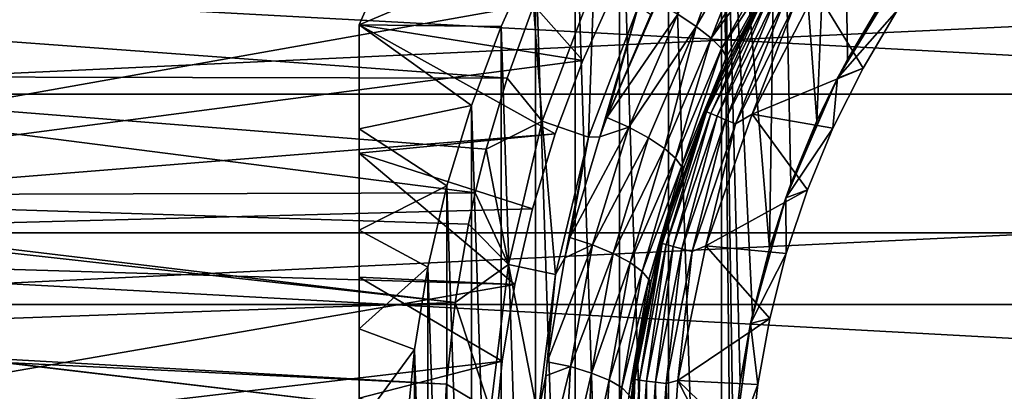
# Model space of a CAD drawing. Header units: metres. Extents: x -139 to 105, y -30 to 40.
# Tile 125 of 153: x 56.16 to 67.3, y 1.43 to 5.63. Entities that reach past the tile are written whole.
import ezdxf

# ---------------------------------------------------------------- set-up
doc = ezdxf.new("R2010")
doc.units = ezdxf.units.M
doc.layers.add('solid_150_SW0003', color=7, linetype='CONTINUOUS')

msp = doc.modelspace()

# ---------------------------------------------------------------- linework, layer by layer
at = {"layer": 'solid_150_SW0003'}
for points in [[(65.441711, 10.903132, 38.637951), (64.747559, 10.252441, 38.637951), (65.175514, 4.484166, 38.637951)], [(65.441711, 10.903132, 38.637951), (65.175514, 4.484166, 38.637951), (65.522202, 5.176243, 38.637951)], [(65.441711, 10.903132, 38.637951), (65.522202, 5.176243, 38.637951), (65.915802, 5.840651, 38.637951)], [(64.747559, 10.252441, 38.637951), (64.09687, 9.558289, 38.637951), (64.638664, 3.044461, 38.637951)], [(64.747559, 10.252441, 38.637951), (64.638664, 3.044461, 38.637951), (64.881134, 3.774714, 38.637951)], [(64.747559, 10.252441, 38.637951), (64.881134, 3.774714, 38.637951), (65.175514, 4.484166, 38.637951)], [(64.09687, 9.558289, 38.637951), (63.497498, 8.828372, 38.637951), (64.09687, -9.558289, 38.637951)], [(64.09687, 9.558289, 38.637951), (64.200859, 0, 38.637951), (64.228058, 0.77288, 38.637951)], [(64.09687, 9.558289, 38.637951), (64.09687, -9.558289, 38.637951), (64.200859, 0, 38.637951)], [(64.09687, 9.558289, 38.637951), (64.228058, 0.77288, 38.637951), (64.309776, 1.535287, 38.637951)], [(64.09687, 9.558289, 38.637951), (64.309776, 1.535287, 38.637951), (64.447273, 2.294196, 38.637951)], [(64.09687, 9.558289, 38.637951), (64.447273, 2.294196, 38.637951), (64.638664, 3.044461, 38.637951)], [(63.497498, 8.828372, 38.637951), (62.94521, 8.056686, 38.637951), (63.497498, -8.828372, 38.637951)], [(63.497498, 8.828372, 38.637951), (63.497498, -8.828372, 38.637951), (64.09687, -9.558289, 38.637951)], [(62.94521, 8.056686, 38.637951), (62.442204, 7.247901, 38.637951), (62.94521, -8.056686, 38.637951)], [(62.94521, 8.056686, 38.637951), (62.94521, -8.056686, 38.637951), (63.497498, -8.828372, 38.637951)], [(62.442204, 7.247901, 38.637951), (61.994923, 6.41228, 38.637951), (62.442204, -7.247901, 38.637951)], [(62.442204, 7.247901, 38.637951), (62.442204, -7.247901, 38.637951), (62.94521, -8.056686, 38.637951)], [(60.717121, 7.211061, 35.637951), (60, 5.567764, 35.637951), (61.994923, 6.41228, 38.637951)], [(60, 5.567764, 26.637949), (60, 5.567764, 35.637951), (60.717121, 7.211061, 35.637951)], [(60.717121, 7.211061, 26.637949), (60, 5.567764, 26.637949), (60.717121, 7.211061, 35.637951)], [(62.528957, 5.168263, 23.637949), (60, 5.567764, 26.637949), (60.717121, 7.211061, 26.637949)], [(62.891827, 5.970055, 23.637949), (62.528957, 5.168263, 23.637949), (60.717121, 7.211061, 26.637949)], [(100.499969, 7.091874, 94.763168), (51, 7.092043, 94.763107), (51, 4.786275, 95.481606)], [(100.499969, 7.091874, 94.763168), (51, 4.786275, 95.481606), (100.499969, 4.786158, 95.481636)], [(64.298843, 6.891014, 53.18737), (63.812786, 5.550151, 53.29097), (63.60368, 5.690527, 53.472031)], [(64.298843, 6.891014, 53.18737), (64.492577, 6.733597, 53.003559), (63.812786, 5.550151, 53.29097)], [(64.492577, 6.733597, 53.003559), (63.981823, 5.416952, 53.058022), (63.812786, 5.550151, 53.29097)], [(64.492577, 6.733597, 53.003559), (64.645485, 6.591282, 52.772232), (63.981823, 5.416952, 53.058022)], [(64.645485, 6.591282, 52.772232), (64.75148, 6.469067, 52.498463), (63.981823, 5.416952, 53.058022)], [(64.75148, 6.469067, 52.498463), (64.098091, 5.300105, 52.787052), (63.981823, 5.416952, 53.058022)], [(64.75148, 6.469067, 52.498463), (64.801826, 6.377372, 52.205505), (64.098091, 5.300105, 52.787052)], [(45.475842, 3.221479, 3.637949), (45.993919, 6.381353, 3.637949), (104.524162, 3.221479, 3.637949)], [(45.993919, 6.381353, 3.637949), (104.006081, 6.381353, 3.637949), (104.524162, 3.221479, 3.637949)], [(60, 5.567764, 35.637951), (61.605175, 5.551097, 38.637951), (61.994923, 6.41228, 38.637951)], [(61.994923, 6.41228, 38.637951), (61.605175, 5.551097, 38.637951), (61.994923, -6.41228, 38.637951)], [(61.994923, 6.41228, 38.637951), (61.994923, -6.41228, 38.637951), (62.442204, -7.247901, 38.637951)], [(64.801826, 6.377372, 52.205505), (64.155754, 5.206666, 52.496868), (64.098091, 5.300105, 52.787052)], [(64.801826, 6.377372, 52.205505), (64.177773, 5.184535, 52.198128), (64.155754, 5.206666, 52.496868)], [(64.801826, 6.377372, 52.205505), (64.799004, 6.319786, 51.918468), (64.177773, 5.184535, 52.198128)], [(64.746964, 6.235007, 46.837948), (63.993465, 4.780813, 46.837948), (64.177773, 5.184535, 52.198128)], [(64.622452, 5.991481, 46.708538), (63.993465, 4.780813, 46.837948), (64.746964, 6.235007, 46.837948)], [(64.746964, 6.235007, 46.837948), (64.177773, 5.184535, 52.198128), (64.799004, 6.319786, 51.918468)], [(65.410812, 4.968646, 46.137951), (66.084023, 5.73249, 46.337948), (66.176651, 6.228047, 46.137951)], [(65.410812, 4.968646, 46.137951), (66.176651, 6.228047, 46.137951), (65.522202, 5.176243, 38.637951)], [(66.176651, 6.228047, 46.137951), (65.915802, 5.840651, 38.637951), (65.522202, 5.176243, 38.637951)], [(47.165672, 6.122422, 23.637949), (46.668537, 3.090294, 23.637949), (62.891827, 5.970055, 23.637949)], [(61.972134, 5.784538, 53.883808), (62.653835, 6.026458, 53.781689), (62.069012, 4.479649, 54.139797)], [(62.069012, 4.479649, 54.139797), (62.653835, 6.026458, 53.781689), (62.593464, 4.299333, 54.027466)], [(62.653835, 6.026458, 53.781689), (63.161247, 5.782222, 53.677242), (62.593464, 4.299333, 54.027466)], [(46.668537, 3.090294, 23.637949), (62.528957, 5.168263, 23.637949), (62.891827, 5.970055, 23.637949)], [(64.622452, 5.991481, 46.708538), (63.929184, 4.585681, 46.708538), (63.993465, 4.780813, 46.837948)], [(63.975395, 4.566541, 46.587837), (63.929184, 4.585681, 46.708538), (64.622452, 5.991481, 46.708538)], [(64.665764, 5.966474, 46.587837), (63.975395, 4.566541, 46.587837), (64.622452, 5.991481, 46.708538)], [(64.048912, 4.536088, 46.484211), (63.975395, 4.566541, 46.587837), (64.665764, 5.966474, 46.587837)], [(64.73468, 5.926684, 46.484211), (64.048912, 4.536088, 46.484211), (64.665764, 5.966474, 46.587837)], [(64.14473, 4.4964, 46.404739), (64.048912, 4.536088, 46.484211), (64.73468, 5.926684, 46.484211)], [(64.824493, 5.87483, 46.404739), (64.14473, 4.4964, 46.404739), (64.73468, 5.926684, 46.484211)], [(64.929077, 5.814452, 46.354851), (65.162758, 5.955284, 46.337948), (64.443855, 4.561589, 46.337948)], [(65.697716, 5.080386, 46.337948), (64.443855, 4.561589, 46.337948), (65.162758, 5.955284, 46.337948)], [(66.084023, 5.73249, 46.337948), (65.697716, 5.080386, 46.337948), (65.162758, 5.955284, 46.337948)], [(62.803215, 4.522389, 53.919437), (63.369492, 5.825762, 53.595608), (63.60368, 5.690527, 53.472031)], [(62.803215, 4.522389, 53.919437), (63.300537, 5.686176, 53.629162), (63.369492, 5.825762, 53.595608)], [(64.824493, 5.87483, 46.404739), (64.256294, 4.450189, 46.354851), (64.14473, 4.4964, 46.404739)], [(64.824493, 5.87483, 46.404739), (64.929077, 5.814452, 46.354851), (64.256294, 4.450189, 46.354851)], [(64.256294, 4.450189, 46.354851), (64.929077, 5.814452, 46.354851), (64.443855, 4.561589, 46.337948)], [(61.673538, 4.966655, 54.072083), (51.00008, 5.748713, 53.899273), (61.972134, 5.784538, 53.883808)], [(61.673538, 4.966655, 54.072083), (51.000877, 4.99136, 54.07505), (51.00008, 5.748713, 53.899273)], [(61.673538, 4.966655, 54.072083), (61.972134, 5.784538, 53.883808), (62.069012, 4.479649, 54.139797)], [(62.593464, 4.299333, 54.027466), (63.161247, 5.782222, 53.677242), (62.724026, 4.303808, 53.975864)], [(63.161247, 5.782222, 53.677242), (62.803215, 4.522389, 53.919437), (62.724026, 4.303808, 53.975864)], [(63.161247, 5.782222, 53.677242), (63.300537, 5.686176, 53.629162), (62.803215, 4.522389, 53.919437)], [(63.050049, 4.412804, 53.796265), (62.803215, 4.522389, 53.919437), (63.60368, 5.690527, 53.472031)], [(63.050049, 4.412804, 53.796265), (63.60368, 5.690527, 53.472031), (63.812786, 5.550151, 53.29097)], [(65.410812, 4.968646, 46.137951), (65.697716, 5.080386, 46.337948), (66.084023, 5.73249, 46.337948)], [(60, 5.567764, 35.637951), (61.27013, 4.660062, 38.637951), (61.605175, 5.551097, 38.637951)], [(60, 4.394535, 36.376057), (61.27013, 4.660062, 38.637951), (60, 5.567764, 35.637951)], [(60, -4.395528, 36.375538), (60, 4.394535, 36.376057), (60, 5.567764, 35.637951)], [(60, -5.567764, 35.637951), (60, -4.395528, 36.375538), (60, 5.567764, 35.637951)], [(60, 5.567764, 26.637949), (60, -5.567764, 35.637951), (60, 5.567764, 35.637951)], [(60, 5.567764, 26.637949), (60, -5.567764, 26.637949), (60, -5.567764, 35.637951)], [(60, 5.567764, 26.637949), (60, 4.120641, 26.105152), (60, -5.567764, 26.637949)], [(62.217018, 4.338679, 23.637949), (60, 4.120641, 26.105152), (60, 5.567764, 26.637949)], [(62.528957, 5.168263, 23.637949), (62.217018, 4.338679, 23.637949), (60, 5.567764, 26.637949)], [(61.605175, 5.551097, 38.637951), (61.27013, 4.660062, 38.637951), (61.605175, -5.551097, 38.637951)], [(61.605175, 5.551097, 38.637951), (61.605175, -5.551097, 38.637951), (61.994923, -6.41228, 38.637951)], [(63.271923, 4.29253, 53.616314), (63.050049, 4.412804, 53.796265), (63.812786, 5.550151, 53.29097)], [(63.452827, 4.173711, 53.384815), (63.271923, 4.29253, 53.616314), (63.812786, 5.550151, 53.29097)], [(63.452827, 4.173711, 53.384815), (63.812786, 5.550151, 53.29097), (63.981823, 5.416952, 53.058022)], [(63.579262, 4.064353, 53.115532), (63.452827, 4.173711, 53.384815), (63.981823, 5.416952, 53.058022)], [(63.579262, 4.064353, 53.115532), (63.981823, 5.416952, 53.058022), (64.098091, 5.300105, 52.787052)], [(63.644779, 3.971239, 52.827126), (63.579262, 4.064353, 53.115532), (64.098091, 5.300105, 52.787052)], [(63.644779, 3.971239, 52.827126), (64.098091, 5.300105, 52.787052), (64.155754, 5.206666, 52.496868)], [(46.668537, 3.090294, 23.637949), (62.217018, 4.338679, 23.637949), (62.528957, 5.168263, 23.637949)], [(63.644779, 3.971239, 52.827126), (64.155754, 5.206666, 52.496868), (63.674702, 3.967071, 52.520058)], [(64.155754, 5.206666, 52.496868), (64.177773, 5.184535, 52.198128), (63.674702, 3.967071, 52.520058)], [(63.993465, 4.780813, 46.837948), (63.674702, 3.967071, 52.520058), (64.177773, 5.184535, 52.198128)], [(65.410812, 4.968646, 46.137951), (65.522202, 5.176243, 38.637951), (65.175514, 4.484166, 38.637951)], [(65.697716, 5.080386, 46.337948), (65.357445, 4.401126, 46.337948), (64.443855, 4.561589, 46.337948)], [(65.410812, 4.968646, 46.137951), (65.357445, 4.401126, 46.337948), (65.697716, 5.080386, 46.337948)], [(61.314541, 3.670977, 54.383293), (50.999462, 3.643037, 54.400223), (51.000877, 4.99136, 54.07505)], [(61.436604, 4.164635, 54.263134), (51.000877, 4.99136, 54.07505), (61.673538, 4.966655, 54.072083)], [(61.314541, 3.670977, 54.383293), (51.000877, 4.99136, 54.07505), (61.436604, 4.164635, 54.263134)], [(61.436604, 4.164635, 54.263134), (61.673538, 4.966655, 54.072083), (62.069012, 4.479649, 54.139797)], [(64.823593, 3.616734, 46.137951), (65.357445, 4.401126, 46.337948), (65.410812, 4.968646, 46.137951)], [(64.823593, 3.616734, 46.137951), (65.410812, 4.968646, 46.137951), (64.881134, 3.774714, 38.637951)], [(65.410812, 4.968646, 46.137951), (65.175514, 4.484166, 38.637951), (64.881134, 3.774714, 38.637951)], [(100.499969, 4.786158, 95.481636), (51, 4.786275, 95.481606), (51, 2.410714, 95.916939)], [(100.499969, 4.786158, 95.481636), (51, 2.410714, 95.916939), (100.499969, 2.410654, 95.916946)], [(63.993465, 4.780813, 46.837948), (63.444992, 3.237561, 46.837948), (63.674702, 3.967071, 52.520058)], [(63.929184, 4.585681, 46.708538), (63.444992, 3.237561, 46.837948), (63.993465, 4.780813, 46.837948)], [(60, 4.394535, 36.376057), (60.993675, 3.750361, 38.637951), (61.27013, 4.660062, 38.637951)], [(61.27013, 4.660062, 38.637951), (60.993675, 3.750361, 38.637951), (61.27013, -4.660062, 38.637951)], [(61.27013, 4.660062, 38.637951), (61.27013, -4.660062, 38.637951), (61.605175, -5.551097, 38.637951)], [(63.929184, 4.585681, 46.708538), (63.425346, 3.101419, 46.708538), (63.444992, 3.237561, 46.837948)], [(63.47366, 3.088474, 46.587837), (63.425346, 3.101419, 46.708538), (63.929184, 4.585681, 46.708538)], [(63.975395, 4.566541, 46.587837), (63.47366, 3.088474, 46.587837), (63.929184, 4.585681, 46.708538)], [(63.550526, 3.067878, 46.484211), (63.47366, 3.088474, 46.587837), (63.975395, 4.566541, 46.587837)], [(64.048912, 4.536088, 46.484211), (63.550526, 3.067878, 46.484211), (63.975395, 4.566541, 46.587837)], [(61.436604, 4.164635, 54.263134), (62.069012, 4.479649, 54.139797), (61.688847, 2.864002, 54.535843)], [(61.688847, 2.864002, 54.535843), (62.069012, 4.479649, 54.139797), (62.219913, 2.748146, 54.413754)], [(62.069012, 4.479649, 54.139797), (62.593464, 4.299333, 54.027466), (62.219913, 2.748146, 54.413754)], [(62.724026, 4.303808, 53.975864), (62.803215, 4.522389, 53.919437), (63.050049, 4.412804, 53.796265)], [(63.6507, 3.041036, 46.404739), (63.550526, 3.067878, 46.484211), (64.048912, 4.536088, 46.484211)], [(64.14473, 4.4964, 46.404739), (63.6507, 3.041036, 46.404739), (64.048912, 4.536088, 46.484211)], [(64.14473, 4.4964, 46.404739), (63.767342, 3.009782, 46.354851), (63.6507, 3.041036, 46.404739)], [(64.14473, 4.4964, 46.404739), (64.256294, 4.450189, 46.354851), (63.767342, 3.009782, 46.354851)], [(64.256294, 4.450189, 46.354851), (64.443855, 4.561589, 46.337948), (63.919296, 3.073714, 46.337948)], [(65.068527, 3.704812, 46.337948), (63.919296, 3.073714, 46.337948), (64.443855, 4.561589, 46.337948)], [(65.357445, 4.401126, 46.337948), (65.068527, 3.704812, 46.337948), (64.443855, 4.561589, 46.337948)], [(60, 4.394535, 36.376057), (60, 3.250691, 36.941704), (60.993675, 3.750361, 38.637951)], [(60, -3.252317, 36.941013), (60, 3.250691, 36.941704), (60, 4.394535, 36.376057)], [(60, -4.395528, 36.375538), (60, -3.252317, 36.941013), (60, 4.394535, 36.376057)], [(62.381859, 3.167646, 54.275734), (62.724026, 4.303808, 53.975864), (63.050049, 4.412804, 53.796265)], [(62.640137, 3.08439, 54.152309), (62.381859, 3.167646, 54.275734), (63.050049, 4.412804, 53.796265)], [(62.640137, 3.08439, 54.152309), (63.050049, 4.412804, 53.796265), (63.271923, 4.29253, 53.616314)], [(63.767342, 3.009782, 46.354851), (64.256294, 4.450189, 46.354851), (63.919296, 3.073714, 46.337948)], [(64.823593, 3.616734, 46.137951), (65.068527, 3.704812, 46.337948), (65.357445, 4.401126, 46.337948)], [(46.668537, 3.090294, 23.637949), (61.959629, 3.491716, 23.637949), (62.217018, 4.338679, 23.637949)], [(62.217018, 4.338679, 23.637949), (61.959629, 3.491716, 23.637949), (60, 4.120641, 26.105152)], [(62.219913, 2.748146, 54.413754), (62.593464, 4.299333, 54.027466), (62.327389, 2.938366, 54.337082)], [(62.593464, 4.299333, 54.027466), (62.381859, 3.167646, 54.275734), (62.327389, 2.938366, 54.337082)], [(62.593464, 4.299333, 54.027466), (62.724026, 4.303808, 53.975864), (62.381859, 3.167646, 54.275734)], [(62.873207, 2.986245, 53.973083), (62.640137, 3.08439, 54.152309), (63.271923, 4.29253, 53.616314)], [(62.873207, 2.986245, 53.973083), (63.271923, 4.29253, 53.616314), (63.452827, 4.173711, 53.384815)], [(60, 4.120641, 26.105152), (60, -4.12066, 26.105158), (60, -5.567764, 26.637949)], [(60, 4.120641, 26.105152), (60, 2.720599, 25.731308), (60, -4.12066, 26.105158)], [(61.760071, 2.636766, 23.637949), (60, 2.720599, 25.731308), (60, 4.120641, 26.105152)], [(61.959629, 3.491716, 23.637949), (61.760071, 2.636766, 23.637949), (60, 4.120641, 26.105152)], [(61.314541, 3.670977, 54.383293), (61.436604, 4.164635, 54.263134), (61.688847, 2.864002, 54.535843)], [(63.065178, 2.884106, 53.74255), (62.873207, 2.986245, 53.973083), (63.452827, 4.173711, 53.384815)], [(63.065178, 2.884106, 53.74255), (63.452827, 4.173711, 53.384815), (63.579262, 4.064353, 53.115532)], [(63.201813, 2.784679, 53.474419), (63.065178, 2.884106, 53.74255), (63.579262, 4.064353, 53.115532)], [(63.201813, 2.784679, 53.474419), (63.579262, 4.064353, 53.115532), (63.644779, 3.971239, 52.827126)], [(63.276028, 2.694318, 53.187271), (63.201813, 2.784679, 53.474419), (63.644779, 3.971239, 52.827126)], [(63.276028, 2.694318, 53.187271), (63.644779, 3.971239, 52.827126), (63.651146, 3.899168, 52.538872)], [(63.276028, 2.694318, 53.187271), (63.651146, 3.899168, 52.538872), (63.30275, 2.67849, 52.885445)], [(63.444992, 3.237561, 46.837948), (63.30275, 2.67849, 52.885445), (63.651146, 3.899168, 52.538872)], [(63.444992, 3.237561, 46.837948), (63.651146, 3.899168, 52.538872), (63.674702, 3.967071, 52.520058)], [(63.644779, 3.971239, 52.827126), (63.674702, 3.967071, 52.520058), (63.651146, 3.899168, 52.538872)], [(60, 3.250691, 36.941704), (60.779335, 2.832083, 38.637951), (60.993675, 3.750361, 38.637951)], [(60.993675, 3.750361, 38.637951), (60.779335, 2.832083, 38.637951), (60.993675, -3.750361, 38.637951)], [(60.993675, 3.750361, 38.637951), (60.993675, -3.750361, 38.637951), (61.27013, -4.660062, 38.637951)], [(65.068527, 3.704812, 46.337948), (64.830544, 2.988082, 46.337948), (63.919296, 3.073714, 46.337948)], [(64.823593, 3.616734, 46.137951), (64.881134, 3.774714, 38.637951), (64.638664, 3.044461, 38.637951)], [(64.823593, 3.616734, 46.137951), (64.830544, 2.988082, 46.337948), (65.068527, 3.704812, 46.337948)], [(61.086941, 2.431919, 54.691425), (50.999355, 3.556983, 54.421402), (50.999462, 3.643037, 54.400223)], [(61.238243, 3.31784, 54.470249), (50.999462, 3.643037, 54.400223), (61.314541, 3.670977, 54.383293)], [(61.086941, 2.431919, 54.691425), (50.999462, 3.643037, 54.400223), (61.238243, 3.31784, 54.470249)], [(61.238243, 3.31784, 54.470249), (61.314541, 3.670977, 54.383293), (61.688847, 2.864002, 54.535843)], [(64.425911, 2.197435, 46.137951), (64.830544, 2.988082, 46.337948), (64.823593, 3.616734, 46.137951)], [(64.425911, 2.197435, 46.137951), (64.823593, 3.616734, 46.137951), (64.447273, 2.294196, 38.637951)], [(64.823593, 3.616734, 46.137951), (64.638664, 3.044461, 38.637951), (64.447273, 2.294196, 38.637951)], [(46.668537, 3.090294, 23.637949), (61.760071, 2.636766, 23.637949), (61.959629, 3.491716, 23.637949)], [(61.086941, 2.431919, 54.691425), (51.000469, 2.075848, 54.793076), (50.999355, 3.556983, 54.421402)], [(60, 3.250691, 36.941704), (60, 2.136171, 37.334419), (60.779335, 2.832083, 38.637951)], [(60, -2.138087, 37.333912), (60, 2.136171, 37.334419), (60, 3.250691, 36.941704)], [(60, -3.252317, 36.941013), (60, -2.138087, 37.333912), (60, 3.250691, 36.941704)], [(61.086941, 2.431919, 54.691425), (61.238243, 3.31784, 54.470249), (61.688847, 2.864002, 54.535843)], [(63.444992, 3.237561, 46.837948), (63.111767, 1.634, 46.837948), (63.30275, 2.67849, 52.885445)], [(63.425346, 3.101419, 46.708538), (63.111767, 1.634, 46.837948), (63.444992, 3.237561, 46.837948)], [(45.299999, 0, 3.637949), (45.475842, 3.221479, 3.637949), (104.699997, 0, 3.637949)], [(45.475842, 3.221479, 3.637949), (104.524162, 3.221479, 3.637949), (104.699997, 0, 3.637949)], [(62.327389, 2.938366, 54.337082), (62.381859, 3.167646, 54.275734), (62.640137, 3.08439, 54.152309)], [(46.668537, 3.090294, 23.637949), (46.5, 0, 23.637949), (61.760071, 2.636766, 23.637949)], [(62.12751, 1.76549, 54.64716), (62.327389, 2.938366, 54.337082), (62.640137, 3.08439, 54.152309)], [(62.389843, 1.709296, 54.522087), (62.12751, 1.76549, 54.64716), (62.640137, 3.08439, 54.152309)], [(62.389843, 1.709296, 54.522087), (62.640137, 3.08439, 54.152309), (62.873207, 2.986245, 53.973083)], [(63.425346, 3.101419, 46.708538), (63.119553, 1.56409, 46.708538), (63.111767, 1.634, 46.837948)], [(63.16914, 1.557562, 46.587837), (63.119553, 1.56409, 46.708538), (63.425346, 3.101419, 46.708538)], [(63.47366, 3.088474, 46.587837), (63.16914, 1.557562, 46.587837), (63.425346, 3.101419, 46.708538)], [(63.248039, 1.547175, 46.484211), (63.16914, 1.557562, 46.587837), (63.47366, 3.088474, 46.587837)], [(63.550526, 3.067878, 46.484211), (63.248039, 1.547175, 46.484211), (63.47366, 3.088474, 46.587837)], [(63.350861, 1.533638, 46.404739), (63.248039, 1.547175, 46.484211), (63.550526, 3.067878, 46.484211)], [(63.6507, 3.041036, 46.404739), (63.350861, 1.533638, 46.404739), (63.550526, 3.067878, 46.484211)], [(63.6507, 3.041036, 46.404739), (63.470585, 1.517877, 46.354851), (63.350861, 1.533638, 46.404739)], [(63.6507, 3.041036, 46.404739), (63.767342, 3.009782, 46.354851), (63.470585, 1.517877, 46.354851)], [(63.470585, 1.517877, 46.354851), (63.767342, 3.009782, 46.354851), (63.604736, 1.553384, 46.337948)], [(63.767342, 3.009782, 46.354851), (63.919296, 3.073714, 46.337948), (63.604736, 1.553384, 46.337948)], [(64.6427, 2.251711, 46.337948), (63.604736, 1.553384, 46.337948), (63.919296, 3.073714, 46.337948)], [(64.830544, 2.988082, 46.337948), (64.6427, 2.251711, 46.337948), (63.919296, 3.073714, 46.337948)], [(62.219913, 2.748146, 54.413754), (62.327389, 2.938366, 54.337082), (62.12751, 1.76549, 54.64716)], [(62.628258, 1.636879, 54.342335), (62.389843, 1.709296, 54.522087), (62.873207, 2.986245, 53.973083)], [(62.628258, 1.636879, 54.342335), (62.873207, 2.986245, 53.973083), (63.065178, 2.884106, 53.74255)], [(64.425911, 2.197435, 46.137951), (64.6427, 2.251711, 46.337948), (64.830544, 2.988082, 46.337948)], [(60, 2.136171, 37.334419), (60.625923, 1.901819, 38.637951), (60.779335, 2.832083, 38.637951)], [(60.779335, 2.832083, 38.637951), (60.625923, 1.901819, 38.637951), (60.779335, -2.832083, 38.637951)], [(60.779335, 2.832083, 38.637951), (60.779335, -2.832083, 38.637951), (60.993675, -3.750361, 38.637951)], [(61.086941, 2.431919, 54.691425), (61.688847, 2.864002, 54.535843), (61.485806, 1.213744, 54.956715)], [(61.485806, 1.213744, 54.956715), (61.688847, 2.864002, 54.535843), (62.020664, 1.160891, 54.82233)], [(61.688847, 2.864002, 54.535843), (62.219913, 2.748146, 54.413754), (62.020664, 1.160891, 54.82233)], [(62.826359, 1.556129, 54.112789), (62.628258, 1.636879, 54.342335), (63.065178, 2.884106, 53.74255)], [(62.826359, 1.556129, 54.112789), (63.065178, 2.884106, 53.74255), (63.201813, 2.784679, 53.474419)], [(62.969906, 1.472082, 53.846954), (62.826359, 1.556129, 54.112789), (63.201813, 2.784679, 53.474419)], [(62.969906, 1.472082, 53.846954), (63.201813, 2.784679, 53.474419), (63.276028, 2.694318, 53.187271)], [(60, 2.720599, 25.731308), (60, -2.720624, 25.731314), (60, -4.12066, 26.105158)], [(60, 2.720599, 25.731308), (60, 1.352199, 25.510786), (60, -2.720624, 25.731314)], [(61.617237, 1.770659, 23.637949), (60, 1.352199, 25.510786), (60, 2.720599, 25.731308)], [(61.760071, 2.636766, 23.637949), (61.617237, 1.770659, 23.637949), (60, 2.720599, 25.731308)], [(62.020664, 1.160891, 54.82233), (62.219913, 2.748146, 54.413754), (62.110161, 1.607284, 54.68803)], [(62.219913, 2.748146, 54.413754), (62.12751, 1.76549, 54.64716), (62.110161, 1.607284, 54.68803)], [(63.051624, 1.39018, 53.562912), (62.969906, 1.472082, 53.846954), (63.276028, 2.694318, 53.187271)], [(63.051624, 1.39018, 53.562912), (63.276028, 2.694318, 53.187271), (63.289116, 2.618242, 52.90266)], [(63.111767, 1.634, 46.837948), (63.289116, 2.618242, 52.90266), (63.30275, 2.67849, 52.885445)], [(63.276028, 2.694318, 53.187271), (63.30275, 2.67849, 52.885445), (63.289116, 2.618242, 52.90266)], [(46.5, 0, 23.637949), (61.617237, 1.770659, 23.637949), (61.760071, 2.636766, 23.637949)], [(63.051624, 1.39018, 53.562912), (63.289116, 2.618242, 52.90266), (63.076283, 1.350895, 53.262947)], [(63.111767, 1.634, 46.837948), (63.076283, 1.350895, 53.262947), (63.289116, 2.618242, 52.90266)], [(100.499969, 2.410654, 95.916946), (51, 2.410714, 95.916939), (51, 0, 96.062759)], [(100.499969, 2.410654, 95.916946), (51, 0, 96.062759), (100.499969, 0, 96.062759)], [(60.989685, 1.512626, 54.92498), (51.000469, 2.075848, 54.793076), (61.086941, 2.431919, 54.691425)], [(60.989685, 1.512626, 54.92498), (61.086941, 2.431919, 54.691425), (61.485806, 1.213744, 54.956715)], [(64.6427, 2.251711, 46.337948), (64.507744, 1.506855, 46.337948), (63.604736, 1.553384, 46.337948)], [(64.425911, 2.197435, 46.137951), (64.447273, 2.294196, 38.637951), (64.309776, 1.535287, 38.637951)], [(64.425911, 2.197435, 46.137951), (64.507744, 1.506855, 46.337948), (64.6427, 2.251711, 46.337948)], [(60, 2.136171, 37.334419), (60, 1.052628, 37.566658), (60.625923, 1.901819, 38.637951)], [(60, -1.053996, 37.56638), (60, 1.052628, 37.566658), (60, 2.136171, 37.334419)], [(60, -2.138087, 37.333912), (60, -1.053996, 37.56638), (60, 2.136171, 37.334419)], [(64.225182, 0.7371, 46.137951), (64.507744, 1.506855, 46.337948), (64.425911, 2.197435, 46.137951)], [(64.225182, 0.7371, 46.137951), (64.425911, 2.197435, 46.137951), (64.228058, 0.77288, 38.637951)], [(64.425911, 2.197435, 46.137951), (64.309776, 1.535287, 38.637951), (64.228058, 0.77288, 38.637951)], [(55.994759, 1.757398, 54.867279), (51.000469, 2.075848, 54.793076), (60.989685, 1.512626, 54.92498)], [(60, 1.052628, 37.566658), (60.53281, 0.957791, 38.637951), (60.625923, 1.901819, 38.637951)], [(60.625923, 1.901819, 38.637951), (60.53281, 0.957791, 38.637951), (60.625923, -1.901819, 38.637951)], [(60.625923, 1.901819, 38.637951), (60.625923, -1.901819, 38.637951), (60.779335, -2.832083, 38.637951)], [(46.5, 0, 23.637949), (61.530548, 0.891737, 23.637949), (61.617237, 1.770659, 23.637949)], [(55.994759, 1.757398, 54.867279), (60.970474, 1.163817, 55.015064), (55.932301, 1.760461, 54.866566)], [(55.983555, 1.157974, 55.016579), (55.932301, 1.760461, 54.866566), (60.970474, 1.163817, 55.015064)], [(55.994759, 1.757398, 54.867279), (60.989685, 1.512626, 54.92498), (60.970474, 1.163817, 55.015064)], [(61.617237, 1.770659, 23.637949), (61.530548, 0.891737, 23.637949), (60, 1.352199, 25.510786)], [(62.389843, 1.709296, 54.522087), (62.314453, 0.30525, 54.875828), (62.052109, 0.337981, 55.006866)], [(62.110161, 1.607284, 54.68803), (62.389843, 1.709296, 54.522087), (62.052109, 0.337981, 55.006866)], [(62.110161, 1.607284, 54.68803), (62.12751, 1.76549, 54.64716), (62.389843, 1.709296, 54.522087)], [(62.628258, 1.636879, 54.342335), (62.314453, 0.30525, 54.875828), (62.389843, 1.709296, 54.522087)], [(62.020664, 1.160891, 54.82233), (62.110161, 1.607284, 54.68803), (62.052109, 0.337981, 55.006866)], [(62.628258, 1.636879, 54.342335), (62.549583, 0.259689, 54.693424), (62.314453, 0.30525, 54.875828)], [(62.826359, 1.556129, 54.112789), (62.549583, 0.259689, 54.693424), (62.628258, 1.636879, 54.342335)], [(63.111767, 1.634, 46.837948), (63, 0, 46.837948), (63.076283, 1.350895, 53.262947)], [(63.017036, 0, 46.708538), (63, 0, 46.837948), (63.111767, 1.634, 46.837948)], [(63.119553, 1.56409, 46.708538), (63.017036, 0, 46.708538), (63.111767, 1.634, 46.837948)], [(63.067051, 0, 46.587837), (63.017036, 0, 46.708538), (63.119553, 1.56409, 46.708538)], [(63.16914, 1.557562, 46.587837), (63.067051, 0, 46.587837), (63.119553, 1.56409, 46.708538)], [(60.970474, 1.163817, 55.015064), (60.989685, 1.512626, 54.92498), (61.485806, 1.213744, 54.956715)], [(62.826359, 1.556129, 54.112789), (62.740585, 0.204329, 54.471786), (62.549583, 0.259689, 54.693424)], [(62.969906, 1.472082, 53.846954), (62.740585, 0.204329, 54.471786), (62.826359, 1.556129, 54.112789)], [(62.969906, 1.472082, 53.846954), (62.882702, 0.140916, 54.217907), (62.740585, 0.204329, 54.471786)], [(63.051624, 1.39018, 53.562912), (62.882702, 0.140916, 54.217907), (62.969906, 1.472082, 53.846954)], [(63.146633, 0, 46.484211), (63.067051, 0, 46.587837), (63.16914, 1.557562, 46.587837)], [(63.248039, 1.547175, 46.484211), (63.146633, 0, 46.484211), (63.16914, 1.557562, 46.587837)], [(63.25034, 0, 46.404739), (63.146633, 0, 46.484211), (63.248039, 1.547175, 46.484211)], [(63.350861, 1.533638, 46.404739), (63.25034, 0, 46.404739), (63.248039, 1.547175, 46.484211)], [(63.350861, 1.533638, 46.404739), (63.371098, 0, 46.354851), (63.25034, 0, 46.404739)], [(63.350861, 1.533638, 46.404739), (63.470585, 1.517877, 46.354851), (63.371098, 0, 46.354851)], [(63.371098, 0, 46.354851), (63.470585, 1.517877, 46.354851), (63.5, 0, 46.337948)], [(63.470585, 1.517877, 46.354851), (63.604736, 1.553384, 46.337948), (63.5, 0, 46.337948)], [(64.400841, 0, 46.337948), (63.5, 0, 46.337948), (63.604736, 1.553384, 46.337948)], [(64.427536, 0.758568, 46.337948), (64.400841, 0, 46.337948), (63.604736, 1.553384, 46.337948)], [(64.507744, 1.506855, 46.337948), (64.427536, 0.758568, 46.337948), (63.604736, 1.553384, 46.337948)], [(64.225182, 0.7371, 46.137951), (64.427536, 0.758568, 46.337948), (64.507744, 1.506855, 46.337948)]]:
    msp.add_3dface(points, dxfattribs=at)

doc.saveas('drawing.dxf')
